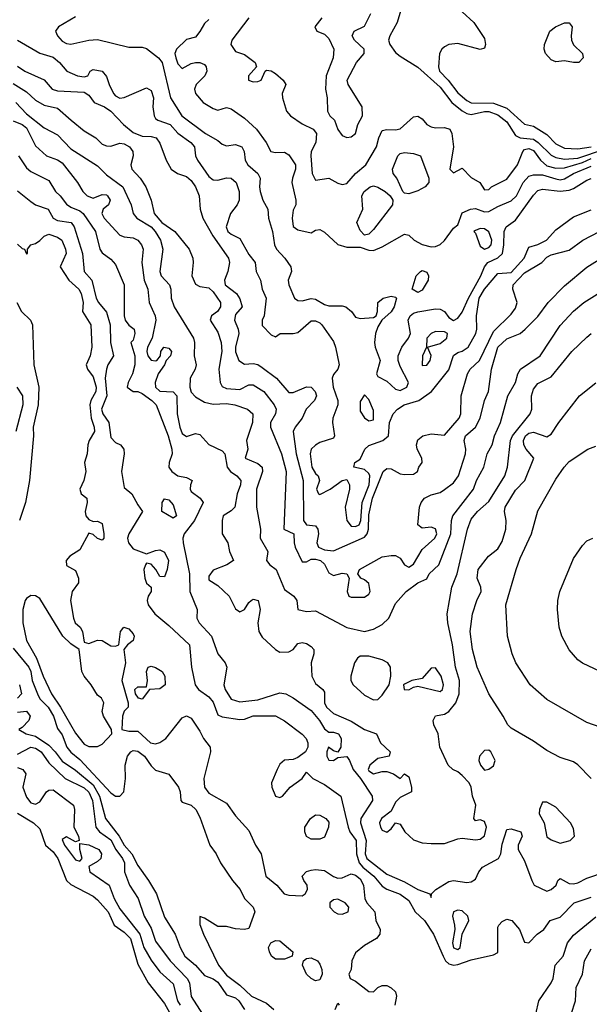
# Model space of a CAD drawing. Header units: metres. Extents: x -46681 to -43747, y -240911 to -237677.
# Tile 224 of 256: x -45407 to -45343, y -240818 to -240708. Entities that reach past the tile are written whole.
import ezdxf

# ---------------------------------------------------------------- set-up
doc = ezdxf.new("R2010")
doc.units = ezdxf.units.M
doc.layers.add('CONTOUR_INDEX', color=1, linetype='Continuous')
doc.layers.add('CONTOUR_INTER', color=3, linetype='Continuous')

msp = doc.modelspace()

# ---------------------------------------------------------------- linework, layer by layer
at = {"layer": 'CONTOUR_INDEX'}
for points, elevation in [([(-45385.6, -240707.68), (-45386.1, -240708.13), (-45386.6, -240709.06), (-45387.1, -240709.69), (-45388.1, -240709.93), (-45389.25, -240711.02), (-45389.41, -240711.52), (-45389.3, -240712.02), (-45389.1, -240712.69), (-45388.6, -240713.19), (-45387.6, -240712.63), (-45387.1, -240712.52), (-45386.6, -240712.53), (-45386.1, -240712.74), (-45385.91, -240713.02), (-45385.83, -240713.52), (-45386.05, -240714.02), (-45387.02, -240715.02), (-45387.22, -240715.52), (-45387.08, -240716.02), (-45386.23, -240717.02), (-45385.1, -240717.71), (-45384.6, -240717.89), (-45383.6, -240717.6), (-45383.1, -240717.75), (-45381.6, -240718.79), (-45380.25, -240720.02), (-45379.14, -240721.52), (-45378.62, -240722.52), (-45378.1, -240722.64), (-45377.1, -240722.62), (-45376.6, -240722.91), (-45375.85, -240724.02), (-45375.84, -240724.52), (-45376.2, -240725.52), (-45376.26, -240726.02), (-45375.83, -240728.02), (-45375.83, -240728.52), (-45376.1, -240729.13), (-45376.24, -240730.02), (-45376.1, -240730.96), (-45375.6, -240731.35), (-45374.1, -240731.69), (-45373.6, -240731.38), (-45373.1, -240731.31), (-45372.6, -240731.61), (-45371.1, -240732.99), (-45370.1, -240733.31), (-45368.6, -240733.28), (-45367.6, -240733.64), (-45367.1, -240733.66), (-45366.1, -240733.25), (-45363.6, -240731.84), (-45363.1, -240731.94), (-45362.51, -240732.52), (-45361.6, -240733), (-45360.6, -240733.25), (-45360.1, -240733.22), (-45359.6, -240733.01), (-45359.1, -240732.56), (-45358.1, -240731.17), (-45357.6, -240730.77), (-45357.1, -240729.43), (-45356.19, -240729.02), (-45355.6, -240728.95), (-45354.6, -240729.31), (-45354.1, -240729.29), (-45353.1, -240728.72), (-45351.6, -240728.09), (-45351.02, -240727.52), (-45350.25, -240726.02), (-45349.6, -240725.31), (-45349.1, -240725.16), (-45348.1, -240725.17), (-45346.6, -240725.63), (-45346.1, -240725.71), (-45345.6, -240725.6), (-45344.6, -240725.02), (-45342.6, -240724.18)], 85), ([(-45407.29, -240717.02), (-45406.1, -240718.32), (-45404.1, -240719.87), (-45402.6, -240720.66), (-45401.1, -240722.24), (-45398.1, -240724.16), (-45397.1, -240725.15), (-45395.28, -240726.52), (-45394.34, -240728.52), (-45394.1, -240729.52), (-45393.68, -240730.02), (-45392.1, -240731.02), (-45391.64, -240731.52), (-45391.05, -240732.52), (-45390.77, -240733.52), (-45391.1, -240736.02), (-45390.96, -240736.52), (-45390.02, -240737.52), (-45389.86, -240738.02), (-45389.84, -240739.02), (-45389.5, -240740.02), (-45387.34, -240743.52), (-45387.22, -240744.02), (-45387.23, -240745.52), (-45387.03, -240746.52), (-45387.15, -240747.02), (-45387.7, -240748.02), (-45387.73, -240749.02), (-45387.6, -240749.59), (-45387.1, -240750.14), (-45386.1, -240750.74), (-45385.1, -240750.95), (-45383.6, -240750.88), (-45382.67, -240751.02), (-45381.24, -240751.52), (-45380.64, -240752.02), (-45380.7, -240753.02), (-45381.36, -240755.02), (-45381.23, -240756.02), (-45381.53, -240757.02), (-45380.1, -240757.61), (-45379.59, -240758.02), (-45379.56, -240758.52), (-45380.24, -240760.52), (-45380.25, -240762.52), (-45379.79, -240765.02), (-45379.84, -240766.02), (-45378.98, -240767.52), (-45379.1, -240768.54), (-45378.74, -240769.02), (-45378.04, -240769.52), (-45377.1, -240771.78), (-45376.05, -240772.52), (-45375.72, -240773.02), (-45375.6, -240774.05), (-45374.6, -240774.27), (-45373.6, -240774.18), (-45370.1, -240776.07), (-45368.1, -240776.49), (-45367.1, -240776.24), (-45366.1, -240775.72), (-45365.37, -240775.02), (-45364.6, -240773.37), (-45363.41, -240772.02), (-45362.1, -240771.02), (-45361.1, -240770.58), (-45360.82, -240770.02), (-45359.74, -240769.02), (-45358.38, -240765.52), (-45358.33, -240764.02), (-45358.15, -240763.52), (-45355.83, -240760.52), (-45355.5, -240759.52), (-45354.69, -240758.02), (-45354.29, -240756.52), (-45353.75, -240755.52), (-45353.48, -240754.52), (-45352.82, -240753.02), (-45351.99, -240750.02), (-45351.11, -240748.52), (-45350.84, -240747.52), (-45350.54, -240747.02), (-45348.36, -240745.52), (-45346.1, -240742.12), (-45344.6, -240740.48), (-45343.42, -240739.52), (-45341.04, -240738.02)], 90), ([(-45364.35, -240723.02), (-45364.1, -240722.75), (-45363.6, -240722.66), (-45362.6, -240722.77), (-45361.8, -240723.02), (-45360.86, -240725.52), (-45360.86, -240726.02), (-45361.28, -240726.52), (-45362.1, -240726.97), (-45363.1, -240727.28), (-45363.6, -240727.21), (-45363.78, -240727.02), (-45364.45, -240725.52), (-45364.87, -240725.02), (-45364.93, -240724.52), (-45364.35, -240723.02)], 85), ([(-45367.46, -240726.52), (-45367.1, -240726.4), (-45366.6, -240726.55), (-45365.77, -240727.02), (-45365.2, -240727.52), (-45364.9, -240728.02), (-45364.95, -240728.52), (-45367.1, -240731.31), (-45367.6, -240731.83), (-45368.1, -240731.96), (-45368.6, -240731.41), (-45368.94, -240730.52), (-45368.3, -240729.02), (-45368.4, -240727.52), (-45368.15, -240727.02), (-45367.46, -240726.52)], 85), ([(-45355.6, -240731.42), (-45355.8, -240731.52), (-45355.6, -240731.72), (-45355.1, -240733.17), (-45354.6, -240733.53), (-45354.1, -240733.32), (-45353.87, -240733.02), (-45353.77, -240732.52), (-45354.1, -240731.57), (-45354.6, -240731.22), (-45355.1, -240731.18), (-45355.6, -240731.42)], 85), ([(-45407.2, -240739.52), (-45406.65, -240740.52), (-45405.66, -240741.52), (-45405.44, -240742.02), (-45405.29, -240746.52), (-45404.73, -240749.02), (-45404.79, -240751.02), (-45405.34, -240753.52), (-45405.33, -240754.52), (-45405.78, -240759.52), (-45406.22, -240762.02), (-45406.88, -240764.02)], 95), ([(-45407.6, -240778.39), (-45405.84, -240780.52), (-45405.61, -240781.02), (-45405.46, -240782.02), (-45404.88, -240783.52), (-45404.6, -240784.09), (-45403.67, -240785.02), (-45403.05, -240786.02), (-45402.6, -240787.4), (-45402.1, -240788.13), (-45401.55, -240789.52), (-45401.1, -240790.06), (-45400.1, -240790.89), (-45396.6, -240794.66), (-45396.1, -240795.01), (-45395.6, -240795.04), (-45395.14, -240794.52), (-45394.96, -240793.02), (-45394.99, -240791.52), (-45394.76, -240790.52), (-45394.35, -240790.02), (-45394.1, -240789.9), (-45393.6, -240789.95), (-45392.85, -240790.52), (-45392.1, -240791.63), (-45391.6, -240792.1), (-45390.1, -240792.55), (-45389.02, -240794.02), (-45388.82, -240794.52), (-45388.73, -240795.52), (-45388.6, -240795.71), (-45387.6, -240796.04), (-45387.06, -240796.52), (-45386.6, -240797.37), (-45385.47, -240800.52), (-45384.77, -240801.52), (-45384.3, -240802.52), (-45382.93, -240804.52), (-45382.08, -240805.52), (-45381.6, -240806.54), (-45380.63, -240807.52), (-45380.43, -240808.02), (-45381.1, -240809.91), (-45381.6, -240810.01), (-45382.6, -240809.95), (-45383.6, -240809.66), (-45384.6, -240809.66), (-45386.1, -240808.73), (-45386.6, -240808.55), (-45386.6, -240809.44), (-45386.21, -240810.52), (-45384.51, -240814.02), (-45383.6, -240815.15), (-45382.1, -240816.26), (-45380.81, -240817.52), (-45379.1, -240818.31), (-45378.3, -240819.02)], 95), ([(-45368.6, -240779.3), (-45368.89, -240779.52), (-45369.21, -240780.02), (-45369.62, -240781.52), (-45369.62, -240782.02), (-45369.38, -240782.52), (-45368.1, -240783.68), (-45367.1, -240784.18), (-45366.6, -240784.14), (-45366.1, -240783.67), (-45365.33, -240782.52), (-45365.12, -240781.52), (-45365.18, -240780.52), (-45365.48, -240780.02), (-45366.1, -240779.69), (-45367.6, -240779.29), (-45368.6, -240779.3)], 90), ([(-45360.6, -240780.64), (-45361.6, -240781.79), (-45362.77, -240782.02), (-45363.6, -240782.43), (-45363.7, -240782.52), (-45363.62, -240783.02), (-45363.1, -240783.06), (-45362.6, -240782.75), (-45362.1, -240782.67), (-45359.6, -240783.25), (-45359.32, -240783.02), (-45359.2, -240782.52), (-45359.48, -240781.52), (-45360.1, -240780.59), (-45360.6, -240780.64)], 90), ([(-45378.62, -240811.52), (-45378.1, -240811.26), (-45377.6, -240811.3), (-45376.16, -240812.52), (-45376.24, -240813.02), (-45377.1, -240813.35), (-45378.1, -240813.34), (-45378.54, -240813.02), (-45378.78, -240812.52), (-45378.9, -240812.02), (-45378.62, -240811.52)], 95), ([(-45344.85, -240819.52), (-45344.38, -240818.02), (-45344.31, -240816.52), (-45343.6, -240815.02), (-45343.36, -240813.52), (-45342.6, -240812.19)], 95), ([(-45374.94, -240813.52), (-45374.6, -240813.27), (-45374.1, -240813.19), (-45373.39, -240813.52), (-45373.1, -240813.91), (-45372.9, -240814.52), (-45372.87, -240815.02), (-45373.1, -240815.69), (-45373.6, -240815.79), (-45374.1, -240815.53), (-45374.6, -240815.03), (-45375.06, -240814.02), (-45374.94, -240813.52)], 95), ([(-45371.38, -240819.02), (-45371.1, -240818.31), (-45370.94, -240818.52)], 95)]:
    msp.add_lwpolyline(points, dxfattribs=dict(at, elevation=elevation))
at = {"layer": 'CONTOUR_INTER'}
for points, elevation in [([(-45363.81, -240706.02), (-45364.41, -240708.02), (-45365.24, -240709.52), (-45365.38, -240710.02), (-45365.24, -240710.52), (-45364.6, -240711.39), (-45364.1, -240711.82), (-45362.1, -240713.04), (-45359.6, -240715.32), (-45358.29, -240717.02), (-45357.1, -240717.96), (-45356.6, -240718.26), (-45356.1, -240718.36), (-45354.6, -240718.03), (-45354.1, -240718.04), (-45353.1, -240718.4), (-45352.1, -240719.21), (-45351.1, -240720.74), (-45350.6, -240721), (-45349.1, -240721.17), (-45348.56, -240721.52), (-45347.1, -240722.95), (-45346.6, -240723.21), (-45345.6, -240723.41), (-45344.1, -240723.27), (-45341.1, -240722.27)], 83), ([(-45372.9, -240707.52), (-45373.67, -240708.52), (-45373.45, -240709.02), (-45372.6, -240709.35), (-45372.1, -240709.82), (-45371.55, -240711.02), (-45371.62, -240712.02), (-45372.41, -240714.02), (-45372.49, -240715.52), (-45372.3, -240716.52), (-45372.27, -240718.02), (-45371.99, -240718.52), (-45371.46, -240719.02), (-45371.1, -240720.06), (-45370.6, -240720.73), (-45370.1, -240720.96), (-45369.6, -240720.88), (-45369.11, -240720.52), (-45368.86, -240719.52), (-45368.32, -240718.52), (-45368.36, -240717.52), (-45369.93, -240715.02), (-45370.06, -240714.52), (-45369.01, -240712.52), (-45368.15, -240711.52), (-45368.14, -240711.02), (-45369.21, -240710.02), (-45369.5, -240709.52), (-45369.27, -240709.02), (-45368.1, -240708.44), (-45367.39, -240707.02)], 83), ([(-45357.1, -240706.82), (-45355.8, -240708.02), (-45354.6, -240709.85), (-45354.48, -240710.52), (-45354.6, -240710.93), (-45355.1, -240711.08), (-45357.6, -240710.38), (-45358.6, -240710.51), (-45359.1, -240710.76), (-45359.41, -240711.02), (-45359.65, -240711.52), (-45359.76, -240713.02), (-45359.68, -240713.52), (-45358.68, -240714.52), (-45357.6, -240715.93), (-45356.6, -240716.81), (-45356.1, -240717.06), (-45353.6, -240717.12), (-45352.1, -240717.68), (-45350.1, -240719.48), (-45349.1, -240719.68), (-45347.6, -240720.61), (-45346.6, -240721.68), (-45345.6, -240722.15), (-45344.1, -240722.25), (-45342.6, -240722.02)], 82), ([(-45400.6, -240707.39), (-45402.52, -240708.52), (-45402.85, -240709.02), (-45402.62, -240709.52), (-45402.1, -240710.12), (-45401.6, -240710.39), (-45401.1, -240710.46), (-45399.1, -240710.03), (-45398.1, -240709.93), (-45394.6, -240710.8), (-45393.1, -240710.8), (-45392.6, -240710.97), (-45391.27, -240712.02), (-45390.86, -240712.52), (-45389.89, -240716.52), (-45388.63, -240718.52), (-45385.99, -240720.52), (-45384.6, -240721.29), (-45384.1, -240721.71), (-45383.6, -240721.9), (-45382.6, -240721.76), (-45381.87, -240722.02), (-45381.61, -240722.52), (-45381.51, -240723.52), (-45381.21, -240724.02), (-45380.1, -240725.02), (-45379.84, -240725.52), (-45379.91, -240726.52), (-45379.82, -240727.02), (-45379.52, -240728.02), (-45378.96, -240729.02), (-45378.89, -240730.02), (-45378.45, -240731.52), (-45378.21, -240733.02), (-45377.99, -240733.52), (-45377.04, -240734.52), (-45376.39, -240735.52), (-45376.29, -240736.02), (-45376.66, -240737.02), (-45376.61, -240737.52), (-45375.96, -240739.02), (-45375.6, -240739.29), (-45375.1, -240739.33), (-45374.1, -240739.07), (-45373.6, -240739.14), (-45372.6, -240739.75), (-45372.1, -240739.9), (-45370.6, -240739.89), (-45370.2, -240740.02), (-45369.57, -240740.52), (-45369.1, -240741.16), (-45368.6, -240741.33), (-45367.1, -240741.2), (-45366.79, -240741.02), (-45366.64, -240740.52), (-45366.6, -240739.5), (-45365.98, -240739.02), (-45365.1, -240738.8), (-45364.6, -240738.9), (-45364.49, -240739.02), (-45364.76, -240740.02), (-45365.1, -240740.56), (-45366.16, -240741.52), (-45366.6, -240742.26), (-45366.86, -240743.02), (-45366.96, -240744.02), (-45366.89, -240744.52), (-45366.32, -240746.02), (-45366.76, -240747.52), (-45366.6, -240747.83), (-45365.6, -240748.38), (-45364.6, -240749.26), (-45364.1, -240749.41), (-45363.32, -240749.02), (-45363.15, -240748.52), (-45364.1, -240746.7), (-45364.31, -240746.02), (-45364.31, -240745.52), (-45363.91, -240744.52), (-45363.13, -240743.52), (-45362.94, -240743.02), (-45363.17, -240741.52), (-45362.95, -240741.02), (-45362.6, -240740.73), (-45362.1, -240740.56), (-45360.1, -240740.21), (-45359.6, -240740.25), (-45359.1, -240740.51), (-45358.6, -240741.21), (-45358.1, -240741.55), (-45357.6, -240741.28), (-45357.1, -240740.61), (-45356.41, -240739.02), (-45355.01, -240736.52), (-45354.6, -240735.52), (-45354.22, -240735.02), (-45353.1, -240734.48), (-45352.59, -240734.02), (-45352.42, -240733.02), (-45352.38, -240731.52), (-45352.16, -240731.02), (-45351.1, -240730.26), (-45349.1, -240727.44), (-45348.6, -240726.94), (-45348.1, -240726.76), (-45346.1, -240727.01), (-45345.1, -240726.88), (-45344.6, -240726.71), (-45343.1, -240725.75), (-45342.6, -240725.57)], 86), ([(-45381.11, -240707.52), (-45383.01, -240710.02), (-45383.12, -240710.52), (-45382.6, -240711.28), (-45381.6, -240711.64), (-45380.39, -240712.52), (-45380.24, -240713.02), (-45381.13, -240714.02), (-45381.13, -240714.52), (-45380.6, -240714.69), (-45380.1, -240714.68), (-45379.73, -240714.52), (-45379.28, -240713.52), (-45379.1, -240713.38), (-45378.6, -240713.47), (-45378.1, -240713.75), (-45377.24, -240714.52), (-45376.95, -240715.02), (-45377.35, -240716.02), (-45377.33, -240716.52), (-45376.85, -240718.02), (-45376.43, -240718.52), (-45375.1, -240719.42), (-45373.86, -240720.02), (-45373.49, -240720.52), (-45373.56, -240721.52), (-45374.1, -240722.52), (-45374.12, -240723.02), (-45373.97, -240725.02), (-45373.6, -240725.77), (-45372.1, -240725.53), (-45371.1, -240726.11), (-45370.6, -240726.24), (-45370.1, -240726.14), (-45369.09, -240725.02), (-45367.94, -240724.02), (-45366.74, -240722.02), (-45366.47, -240721.02), (-45366.1, -240720.19), (-45365.6, -240720.07), (-45364.6, -240720.12), (-45364.1, -240719.99), (-45362.6, -240718.65), (-45362.1, -240718.55), (-45361.6, -240718.88), (-45361.09, -240719.52), (-45360.6, -240719.78), (-45360.1, -240719.89), (-45359.1, -240719.85), (-45358.51, -240720.02), (-45358.29, -240720.52), (-45358.1, -240722.02), (-45358.49, -240724.52), (-45358.1, -240724.92), (-45357.1, -240724.43), (-45356.1, -240725.45), (-45355.11, -240726.02), (-45354.6, -240726.85), (-45354.1, -240726.82), (-45353.8, -240726.52), (-45352.1, -240725.66), (-45350.88, -240724.02), (-45350.3, -240722.52), (-45350.1, -240722.33), (-45349.6, -240722.19), (-45349.1, -240722.41), (-45348.3, -240723.52), (-45347.6, -240724.14), (-45346.6, -240724.41), (-45345.6, -240724.37), (-45343.6, -240723.79), (-45342.6, -240723.31)], 84), ([(-45346.62, -240708.52), (-45345.6, -240708.08), (-45345.1, -240708.08), (-45344.75, -240708.52), (-45344.87, -240709.52), (-45344.81, -240710.02), (-45344.6, -240710.54), (-45343.57, -240711.52), (-45343.5, -240712.02), (-45344.01, -240712.52), (-45344.6, -240712.55), (-45345.6, -240712.36), (-45346.6, -240712.44), (-45347.1, -240712.23), (-45347.74, -240711.52), (-45347.91, -240711.02), (-45347.84, -240710.52), (-45347.26, -240709.02), (-45346.62, -240708.52)], 82), ([(-45407.12, -240710.02), (-45404.6, -240711.5), (-45403.1, -240711.93), (-45402.39, -240712.52), (-45401.57, -240713.52), (-45400.37, -240714.02), (-45399.6, -240714.15), (-45399.22, -240714.02), (-45398.95, -240713.52), (-45398.6, -240713.3), (-45397.6, -240713.5), (-45397.1, -240714.11), (-45396.82, -240715.02), (-45396.3, -240716.02), (-45396.1, -240716.27), (-45395.6, -240716.54), (-45395.1, -240716.48), (-45392.6, -240715.38), (-45392.1, -240715.67), (-45391.83, -240716.52), (-45391.9, -240717.52), (-45391.75, -240718.52), (-45391.6, -240718.81), (-45391.34, -240719.02), (-45389.95, -240719.52), (-45389.1, -240720.48), (-45387.62, -240721.52), (-45387.22, -240722.02), (-45387.08, -240723.02), (-45386.87, -240723.52), (-45385.6, -240725.35), (-45385.1, -240725.71), (-45384.6, -240725.75), (-45383.6, -240725.49), (-45383.1, -240725.54), (-45382.54, -240726.02), (-45382.2, -240727.02), (-45382.18, -240728.02), (-45382.4, -240728.52), (-45383.17, -240729.52), (-45383.66, -240731.02), (-45383.48, -240731.52), (-45383.1, -240731.85), (-45382.1, -240732.33), (-45381.1, -240734.13), (-45380.39, -240735.02), (-45380.28, -240736.02), (-45379.79, -240737.02), (-45379.59, -240738.02), (-45379.15, -240739.02), (-45379.38, -240741.02), (-45379.62, -240741.52), (-45379.6, -240742.11), (-45378.6, -240743.15), (-45378.1, -240743.36), (-45377.56, -240743.02), (-45376.1, -240743.02), (-45375.6, -240742.89), (-45374.1, -240741.56), (-45373.6, -240741.59), (-45373.1, -240741.8), (-45372.89, -240742.02), (-45371.6, -240743.9), (-45371.35, -240744.52), (-45370.94, -240746.52), (-45371.1, -240747.02), (-45371.6, -240747.63), (-45371.73, -240748.02), (-45371.61, -240749.02), (-45371.1, -240750.52), (-45371.11, -240751.02), (-45371.67, -240752.52), (-45371.7, -240753.02), (-45371.48, -240754.52), (-45371.6, -240754.77), (-45373.1, -240755.24), (-45373.6, -240755.54), (-45374.08, -240756.02), (-45374.22, -240756.52), (-45374, -240758.02), (-45373.6, -240758.74), (-45373.3, -240759.02), (-45373.17, -240759.52), (-45373.5, -240760.52), (-45373.28, -240761.02), (-45373.1, -240761.09), (-45371.94, -240760.52), (-45370.6, -240759.52), (-45370.1, -240759.41), (-45369.77, -240760.02), (-45369.77, -240760.52), (-45370.27, -240762.52), (-45370.1, -240764.02), (-45369.6, -240764.65), (-45369.1, -240764.72), (-45368.71, -240764.52), (-45368.52, -240764.02), (-45368.37, -240762.02), (-45367.57, -240760.02), (-45367.48, -240759.02), (-45367.6, -240758.74), (-45368.1, -240758.31), (-45369.31, -240758.02), (-45369.2, -240757.52), (-45368.6, -240757.15), (-45368.07, -240756.02), (-45367.6, -240755.6), (-45366.04, -240755.02), (-45365.38, -240754.52), (-45365.29, -240753.02), (-45364.88, -240752.02), (-45364.38, -240751.52), (-45363.62, -240751.02), (-45361.97, -240750.52), (-45360.56, -240749.52), (-45358.6, -240747.1), (-45358.1, -240745.47), (-45357.6, -240745.14), (-45357.1, -240745), (-45356.45, -240744.52), (-45355.59, -240743.02), (-45355.48, -240742.52), (-45355.52, -240741.02), (-45355.19, -240739.02), (-45354.6, -240738.02), (-45353.1, -240736.24), (-45351.6, -240736.13), (-45350.16, -240734.52), (-45349.6, -240733.29), (-45348.6, -240732.99), (-45347.64, -240732.52), (-45346.6, -240731.35), (-45344.6, -240729.87), (-45342.6, -240729.11)], 87), ([(-45407.1, -240712.93), (-45406.28, -240713.52), (-45404.1, -240714.47), (-45403.22, -240715.52), (-45402.6, -240715.7), (-45399.6, -240715.86), (-45399.1, -240716.19), (-45398.5, -240717.02), (-45397.34, -240717.52), (-45396.61, -240718.02), (-45395.18, -240719.52), (-45394.1, -240720.39), (-45393.1, -240720.8), (-45392.1, -240720.86), (-45391.51, -240721.02), (-45391.1, -240721.59), (-45390.41, -240723.52), (-45389.84, -240724.52), (-45389.13, -240725.02), (-45388.1, -240725.36), (-45387.6, -240725.79), (-45387.08, -240726.52), (-45386.69, -240727.52), (-45386.59, -240729.02), (-45386.28, -240730.02), (-45385.15, -240732.02), (-45383.39, -240734.52), (-45383.28, -240735.02), (-45383.47, -240736.02), (-45383.84, -240737.02), (-45383.75, -240737.52), (-45382.48, -240738.52), (-45382.1, -240739.09), (-45381.84, -240740.02), (-45382.6, -240740.86), (-45382.73, -240741.52), (-45382.29, -240742.52), (-45382.23, -240743.02), (-45382.61, -240744.52), (-45382.6, -240745.08), (-45382.22, -240746.02), (-45381.6, -240746.44), (-45380.6, -240746.39), (-45380.1, -240746.5), (-45379.6, -240746.81), (-45377.99, -240748.02), (-45376.6, -240749.63), (-45376.1, -240749.62), (-45374.6, -240749), (-45374.1, -240749.04), (-45373.63, -240749.52), (-45373.51, -240750.02), (-45373.71, -240750.52), (-45374.64, -240751.52), (-45375.09, -240752.52), (-45375.9, -240753.52), (-45376.1, -240754.02), (-45375.77, -240756.52), (-45375.01, -240759.52), (-45374.96, -240764.02), (-45374.6, -240764.53), (-45373.6, -240764.62), (-45373.34, -240765.02), (-45373.28, -240765.52), (-45373.45, -240766.52), (-45373.28, -240767.02), (-45372.6, -240767.33), (-45371.6, -240767.42), (-45368.1, -240765.9), (-45367.8, -240765.52), (-45367.65, -240765.02), (-45367.6, -240763.39), (-45367.2, -240761.52), (-45365.98, -240758.52), (-45365.6, -240758.17), (-45365.1, -240758.21), (-45364.1, -240758.78), (-45363.6, -240758.84), (-45362.6, -240758.8), (-45362.13, -240758.52), (-45362, -240758.02), (-45361.62, -240757.52), (-45361.65, -240757.02), (-45362.17, -240756.02), (-45362.26, -240755.52), (-45362.1, -240754.95), (-45361.55, -240754.52), (-45360.6, -240754.28), (-45359.1, -240754.45), (-45357.47, -240752.52), (-45357.26, -240752.02), (-45357.23, -240750.02), (-45356.53, -240747.52), (-45356.2, -240747.02), (-45355.18, -240746.02), (-45353.6, -240742.77), (-45351.6, -240740.84), (-45351.1, -240740.16), (-45350.94, -240739.52), (-45351.41, -240738.02), (-45351.37, -240737.52), (-45350.1, -240736.17), (-45348.15, -240735.02), (-45347.6, -240734.43), (-45347.1, -240734.16), (-45345.1, -240733.62), (-45343.54, -240732.52), (-45341.69, -240731.52)], 88), ([(-45407.6, -240714.91), (-45406.1, -240715.82), (-45405.1, -240716.76), (-45404.1, -240717.33), (-45402.6, -240717.65), (-45401.08, -240719.02), (-45399.6, -240720.2), (-45398.32, -240721.02), (-45397.6, -240721.71), (-45397.1, -240721.91), (-45396.6, -240721.93), (-45395.6, -240721.62), (-45395.1, -240721.68), (-45394.5, -240722.02), (-45394.16, -240722.52), (-45394.1, -240723.02), (-45394.36, -240724.02), (-45394.24, -240724.52), (-45393.33, -240725.52), (-45392.68, -240726.52), (-45392.07, -240728.02), (-45391.75, -240729.52), (-45390.89, -240730.52), (-45389.43, -240731.52), (-45387.81, -240733.52), (-45387.41, -240734.52), (-45387.35, -240735.02), (-45387.5, -240736.52), (-45387.1, -240737.44), (-45386.6, -240737.72), (-45385.6, -240737.88), (-45385.1, -240738.31), (-45384.27, -240739.52), (-45384.27, -240740.02), (-45384.61, -240740.52), (-45385.31, -240741.02), (-45385.46, -240741.52), (-45384.6, -240742.86), (-45384.22, -240744.02), (-45384.15, -240745.02), (-45384.47, -240747.02), (-45384.33, -240748.52), (-45384.1, -240748.97), (-45383.6, -240749.18), (-45382.1, -240749.31), (-45381.1, -240748.77), (-45380.6, -240748.79), (-45379.43, -240749.52), (-45378.27, -240751.02), (-45378.02, -240751.52), (-45378.11, -240752.02), (-45378.68, -240753.02), (-45378.68, -240753.52), (-45377.42, -240756.52), (-45376.92, -240758.52), (-45377.15, -240765.02), (-45376.06, -240765.52), (-45376.02, -240766.52), (-45375.88, -240767.02), (-45375.1, -240768.69), (-45374.6, -240768.67), (-45374.1, -240768.38), (-45373.6, -240768.37), (-45373.06, -240768.52), (-45372.6, -240768.92), (-45372.1, -240769.91), (-45371.6, -240770.21), (-45370.6, -240769.96), (-45370.1, -240770.02), (-45369.82, -240770.52), (-45370.06, -240772.02), (-45369.84, -240772.52), (-45369.6, -240772.66), (-45368.1, -240772.63), (-45367.6, -240772.31), (-45367.46, -240772.02), (-45367.6, -240771.12), (-45368.1, -240770.68), (-45368.52, -240770.52), (-45368.86, -240770.02), (-45368.64, -240769.52), (-45366.1, -240768.1), (-45365.1, -240767.95), (-45364.6, -240767.96), (-45364.1, -240768.27), (-45363.6, -240769.02), (-45363.1, -240769.28), (-45362.6, -240768.95), (-45361.6, -240767.27), (-45360.2, -240766.02), (-45359.97, -240765.52), (-45360.1, -240764.95), (-45360.6, -240764.79), (-45361.6, -240764.9), (-45362.11, -240764.52), (-45361.91, -240762.52), (-45361.74, -240762.02), (-45361.35, -240761.52), (-45360.6, -240761.13), (-45359.6, -240760.87), (-45359.1, -240760.56), (-45358.1, -240759.79), (-45357.53, -240759.02), (-45356.75, -240756.52), (-45356.7, -240756.02), (-45356.89, -240755.02), (-45356.75, -240754.52), (-45355.6, -240753.55), (-45355.1, -240752.54), (-45354.62, -240750.52), (-45354.14, -240749.52), (-45353.83, -240747.02), (-45353.1, -240744.52), (-45352.1, -240743.61), (-45350.6, -240743), (-45350.02, -240742.52), (-45348.6, -240741.09), (-45347.44, -240739.52), (-45345.6, -240737.63), (-45343.1, -240735.56), (-45341.1, -240734.3)], 89), ([(-45407.6, -240719.09), (-45406.6, -240719.49), (-45406.1, -240719.86), (-45405.1, -240721.9), (-45403.86, -240723.02), (-45402.6, -240723.47), (-45402.1, -240723.83), (-45400.36, -240726.02), (-45399.78, -240727.02), (-45399.29, -240727.52), (-45398.6, -240727.77), (-45397.6, -240727.39), (-45397.1, -240727.41), (-45396.98, -240727.52), (-45396.7, -240728.02), (-45396.88, -240728.52), (-45397.49, -240729.02), (-45397.63, -240729.52), (-45397.36, -240730.02), (-45395.6, -240731.94), (-45395.1, -240732.14), (-45394.1, -240732.24), (-45393.6, -240732.5), (-45393.18, -240733.02), (-45393, -240733.52), (-45393.14, -240735.02), (-45392.88, -240737.02), (-45392.45, -240738.02), (-45392.29, -240739.52), (-45391.63, -240741.02), (-45391.54, -240741.52), (-45391.98, -240743.52), (-45392.51, -240744.52), (-45392.57, -240745.02), (-45392.44, -240745.52), (-45392.1, -240746), (-45391.6, -240746.08), (-45391.43, -240746.02), (-45391.05, -240745.52), (-45390.98, -240745.02), (-45390.67, -240744.52), (-45390.1, -240744.66), (-45389.79, -240745.02), (-45389.9, -240745.52), (-45390.38, -240746.02), (-45390.58, -240746.52), (-45391.31, -240747.52), (-45391.63, -240748.52), (-45391.58, -240749.02), (-45391.1, -240749.47), (-45389.6, -240749.55), (-45389.18, -240750.02), (-45389.16, -240752.02), (-45388.87, -240753.52), (-45388.6, -240754.24), (-45388.1, -240754.59), (-45387.1, -240754.26), (-45386.6, -240754.34), (-45385.6, -240755.48), (-45384.1, -240756.21), (-45383.8, -240756.52), (-45383.54, -240758.02), (-45383.17, -240758.52), (-45382.46, -240759.02), (-45382.01, -240759.52), (-45382.03, -240760.02), (-45382.42, -240761.02), (-45382.68, -240762.52), (-45383.1, -240762.95), (-45383.98, -240763.52), (-45384.1, -240764.02), (-45384.11, -240765.52), (-45383.47, -240766.52), (-45383.27, -240767.52), (-45382.81, -240768.52), (-45383.59, -240769.02), (-45385.1, -240769.63), (-45385.6, -240770.29), (-45385.6, -240770.7), (-45384.6, -240771.33), (-45383.33, -240772.52), (-45382.6, -240773.96), (-45382.1, -240774.29), (-45381.6, -240774.02), (-45381.1, -240773.25), (-45380.82, -240773.02), (-45380.6, -240772.89), (-45380.05, -240773.02), (-45379.83, -240774.02), (-45380.1, -240775.52), (-45379.97, -240776.52), (-45379.6, -240777.16), (-45378.1, -240778.54), (-45377.6, -240778.83), (-45376.6, -240778.8), (-45376.12, -240778.52), (-45375.6, -240777.87), (-45375.1, -240777.73), (-45374.6, -240777.85), (-45374.1, -240778.2), (-45373.81, -240778.52), (-45373.79, -240779.02), (-45374.09, -240780.02), (-45374, -240781.52), (-45373.6, -240782.35), (-45372.78, -240783.02), (-45372.6, -240783.34), (-45372.58, -240784.52), (-45372.37, -240785.02), (-45371.6, -240785.73), (-45369.6, -240786.58), (-45368.1, -240787.52), (-45366.73, -240788.02), (-45366.29, -240789.02), (-45365.2, -240790.02), (-45365.31, -240790.52), (-45366.6, -240790.79), (-45367.48, -240791.52), (-45367.69, -240792.02), (-45367.6, -240792.17), (-45367.1, -240792.5), (-45366.1, -240792.25), (-45365.6, -240792.26), (-45364.85, -240792.52), (-45364.1, -240793.03), (-45363.6, -240792.5), (-45363.1, -240792.83), (-45362.81, -240794.02), (-45362.81, -240794.52), (-45364.1, -240795.16), (-45364.6, -240795.71), (-45365.1, -240796.72), (-45366.2, -240797.52), (-45366.41, -240798.02), (-45366.31, -240798.52), (-45366.1, -240798.84), (-45365.6, -240799.08), (-45365.1, -240798.7), (-45364.6, -240798.03), (-45364.1, -240798.17), (-45363.55, -240799.02), (-45362.6, -240799.95), (-45361.6, -240800.27), (-45360.6, -240800.36), (-45359.1, -240800.33), (-45357.6, -240799.81), (-45357.1, -240799.76), (-45355.6, -240799.93), (-45355.1, -240799.86), (-45354.6, -240799.5), (-45354.39, -240798.52), (-45354.6, -240797.86), (-45355.1, -240797.68), (-45355.6, -240797.79), (-45355.81, -240797.52), (-45355.59, -240796.02), (-45355.95, -240795.02), (-45356.1, -240794.01), (-45356.33, -240793.52), (-45357.1, -240792.71), (-45357.6, -240792.28), (-45358.16, -240792.02), (-45358.68, -240791.52), (-45359.61, -240789.52), (-45359.83, -240788.02), (-45360.3, -240787.02), (-45360.38, -240786.52), (-45360.1, -240785.99), (-45359.1, -240785.81), (-45358.6, -240785.52), (-45357.83, -240784.52), (-45357.47, -240783.52), (-45357.41, -240782.02), (-45357.86, -240780.52), (-45358.19, -240778.02), (-45358.74, -240775.52), (-45358.79, -240774.52), (-45358.27, -240771.52), (-45357.69, -240770.02), (-45356.53, -240765.02), (-45356.1, -240763.89), (-45355.38, -240763.02), (-45354.1, -240761.88), (-45352.3, -240759.02), (-45352.01, -240758.02), (-45351.67, -240755.02), (-45351.45, -240754.52), (-45349.48, -240752.02), (-45349.28, -240751.52), (-45349.3, -240750.02), (-45349.1, -240749.26), (-45348.6, -240748.64), (-45347.1, -240747.87), (-45344.77, -240745.02), (-45343.1, -240743.41), (-45342.6, -240743.02)], 91), ([(-45407.01, -240723.02), (-45406.1, -240724.37), (-45405.6, -240724.77), (-45403.6, -240725.79), (-45402.85, -240727.02), (-45402.3, -240727.52), (-45401.6, -240728.45), (-45401.1, -240728.8), (-45400.1, -240729.21), (-45399.74, -240729.52), (-45398.33, -240731.52), (-45397.84, -240733.52), (-45397.6, -240733.92), (-45396.6, -240734.66), (-45396.1, -240735.25), (-45395.1, -240737.52), (-45395.13, -240741.02), (-45395, -240741.52), (-45394.6, -240742.08), (-45393.99, -240742.52), (-45393.93, -240743.02), (-45394.1, -240743.77), (-45394.35, -240744.02), (-45393.93, -240745.52), (-45393.93, -240746.52), (-45394.18, -240747.52), (-45394.67, -240748.52), (-45394.78, -240749.02), (-45394.1, -240749.51), (-45393.6, -240749.53), (-45393.1, -240749.75), (-45391.99, -240750.52), (-45391.51, -240751.02), (-45390.16, -240754.52), (-45389.77, -240756.02), (-45389.73, -240756.52), (-45390.07, -240757.52), (-45390.08, -240758.02), (-45389.76, -240758.52), (-45389.1, -240759.01), (-45388.1, -240759.21), (-45387.48, -240759.52), (-45387.65, -240760.02), (-45387.69, -240760.52), (-45387.6, -240760.75), (-45386.57, -240761.52), (-45386.24, -240762.02), (-45387.22, -240764.02), (-45388.39, -240765.52), (-45388.52, -240766.02), (-45388.48, -240766.52), (-45387.76, -240770.02), (-45387.74, -240772.02), (-45386.91, -240774.02), (-45386.93, -240775.02), (-45386.68, -240775.52), (-45385.31, -240777.02), (-45384.59, -240779.02), (-45383.75, -240780.02), (-45383.59, -240780.52), (-45383.9, -240782.52), (-45383.75, -240783.02), (-45383.1, -240784.1), (-45382.1, -240784.43), (-45380.1, -240784.18), (-45377.6, -240783.42), (-45376.95, -240783.52), (-45376.1, -240783.96), (-45374.1, -240785.39), (-45373.15, -240786.52), (-45372.6, -240787.44), (-45372.1, -240787.81), (-45371.6, -240787.82), (-45371.01, -240788.02), (-45370.71, -240788.52), (-45370.74, -240789.52), (-45371.1, -240790.06), (-45371.6, -240789.94), (-45372.16, -240789.52), (-45372.34, -240790.02), (-45372.33, -240790.52), (-45372.1, -240790.98), (-45371.6, -240791.01), (-45371.1, -240790.69), (-45370.1, -240790.57), (-45369.78, -240791.02), (-45369.37, -240792.02), (-45368.55, -240793.02), (-45367.23, -240795.02), (-45367.19, -240795.52), (-45368.52, -240797.52), (-45368.56, -240798.02), (-45367.91, -240800.02), (-45368.01, -240801.52), (-45367.82, -240802.02), (-45365.6, -240803.78), (-45363.6, -240804.67), (-45362.1, -240805.53), (-45360.75, -240806.02), (-45360.6, -240806.4), (-45360.56, -240806.02), (-45360.08, -240805.52), (-45358.6, -240804.63), (-45358.1, -240804.52), (-45356.6, -240804.73), (-45356.1, -240804.65), (-45355.6, -240804.37), (-45355.24, -240803.52), (-45354.83, -240803.02), (-45353.04, -240802.02), (-45352.78, -240801.52), (-45352.6, -240800.43), (-45352.1, -240798.76), (-45351.6, -240798.69), (-45350.52, -240799.02), (-45350.36, -240799.52), (-45350.8, -240800.52), (-45350.82, -240801.02), (-45350.1, -240802.31), (-45349.29, -240804.52), (-45349.01, -240805.02), (-45347.6, -240805.71), (-45347.1, -240805.51), (-45346.55, -240805.02), (-45346.36, -240804.52), (-45346.1, -240804.27), (-45345.1, -240804.84), (-45344.6, -240804.89), (-45344.1, -240804.78), (-45343.1, -240804.24), (-45340.98, -240803.52)], 92), ([(-45407.1, -240726.95), (-45405.6, -240728.16), (-45405.1, -240728.53), (-45403.65, -240729.02), (-45403.1, -240730.02), (-45402.6, -240730.3), (-45401.07, -240730.52), (-45400.74, -240731.02), (-45399.82, -240734.02), (-45399.62, -240736.02), (-45398.76, -240737.02), (-45398.27, -240739.02), (-45398.02, -240739.52), (-45397.1, -240740.6), (-45396.69, -240742.02), (-45396.67, -240744.02), (-45396.31, -240745.52), (-45396.97, -240746.52), (-45397.1, -240747.03), (-45397.25, -240748.02), (-45397.05, -240750.02), (-45397.68, -240751.52), (-45397.53, -240752.02), (-45396.83, -240753.02), (-45396.6, -240754.71), (-45396.1, -240755.24), (-45395.52, -240755.52), (-45395.17, -240756.02), (-45395.12, -240756.52), (-45395.42, -240758.52), (-45395.1, -240760.31), (-45394.24, -240761.02), (-45393.6, -240762.28), (-45393.06, -240763.02), (-45394.6, -240765.52), (-45394.75, -240766.02), (-45394.63, -240766.52), (-45394.1, -240767.22), (-45392.6, -240767.78), (-45391.6, -240767.4), (-45391.1, -240767.34), (-45390.6, -240767.6), (-45390.15, -240768.52), (-45390.27, -240769.52), (-45390.6, -240770.37), (-45391.1, -240770.32), (-45391.54, -240769.52), (-45392.1, -240768.92), (-45392.6, -240768.83), (-45392.72, -240769.02), (-45392.89, -240769.52), (-45392.78, -240770.52), (-45392.6, -240771.06), (-45392.1, -240771.52), (-45392.09, -240772.02), (-45392.41, -240772.52), (-45392.54, -240773.02), (-45392.41, -240773.52), (-45391.66, -240774.52), (-45390.1, -240775.83), (-45387.79, -240778.02), (-45387.56, -240780.52), (-45387.14, -240782.52), (-45386.76, -240783.02), (-45385.6, -240783.87), (-45385.1, -240784.45), (-45384.6, -240785.88), (-45384.1, -240786.11), (-45382.1, -240786.39), (-45381.6, -240786.35), (-45380.6, -240785.98), (-45378.1, -240785.98), (-45377.1, -240786.54), (-45375.1, -240788.04), (-45374.67, -240788.52), (-45374.46, -240789.02), (-45374.45, -240789.52), (-45374.74, -240790.02), (-45375.6, -240790.69), (-45376.1, -240790.89), (-45377.1, -240790.98), (-45377.6, -240791.42), (-45377.93, -240792.02), (-45378.56, -240793.52), (-45378.51, -240794.02), (-45378.12, -240795.02), (-45377.6, -240795.18), (-45377.32, -240795.02), (-45376.44, -240794.02), (-45375.1, -240793.02), (-45374.6, -240792.33), (-45373.9, -240793.02), (-45372.6, -240793.71), (-45370.76, -240795.02), (-45369.93, -240798.52), (-45369.74, -240799.02), (-45369.04, -240800.02), (-45369, -240801.52), (-45368.69, -240802.52), (-45368.29, -240803.02), (-45367.03, -240804.02), (-45366.1, -240805.14), (-45365.6, -240805.47), (-45364.1, -240806.04), (-45363.1, -240806.77), (-45362.41, -240808.02), (-45361.34, -240809.02), (-45360.33, -240810.52), (-45359.26, -240813.02), (-45359, -240813.52), (-45358.6, -240813.89), (-45358.1, -240814.03), (-45357.6, -240813.96), (-45356.1, -240813.42), (-45353.6, -240812.86), (-45353.1, -240812.59), (-45353.1, -240809.77), (-45353.01, -240809.52), (-45352.6, -240809.11), (-45352.1, -240808.87), (-45351.52, -240809.02), (-45350.65, -240810.02), (-45350.1, -240811.45), (-45349.6, -240811.53), (-45348.69, -240810.52), (-45347.92, -240810.02), (-45347.21, -240809.02), (-45346.1, -240808.64), (-45344.51, -240807.02), (-45342.6, -240806.38)], 93), ([(-45407.1, -240732.95), (-45406.6, -240733.43), (-45406.33, -240733.52), (-45406.1, -240734.06), (-45406, -240734.02), (-45405.97, -240733.52), (-45405.6, -240733.02), (-45405.1, -240732.87), (-45404.6, -240732.56), (-45404.1, -240732.04), (-45403.6, -240731.83), (-45402.6, -240732.17), (-45402.11, -240732.52), (-45401.71, -240733.52), (-45401.64, -240734.02), (-45402.33, -240735.52), (-45401.35, -240737.02), (-45400.23, -240738.02), (-45399.94, -240738.52), (-45399.73, -240739.52), (-45399.81, -240740.52), (-45398.88, -240742.02), (-45398.74, -240744.52), (-45398.94, -240745.52), (-45399.38, -240746.52), (-45399.23, -240747.02), (-45398.6, -240747.87), (-45398.26, -240749.02), (-45398.31, -240749.52), (-45398.87, -240750.52), (-45398.98, -240751.02), (-45398.83, -240752.52), (-45398.49, -240753.52), (-45398.45, -240754.02), (-45399.06, -240755.02), (-45399.21, -240755.52), (-45399.26, -240756.52), (-45399.56, -240757.52), (-45399.41, -240758.52), (-45399.66, -240759.52), (-45400.12, -240760.52), (-45399.95, -240761.02), (-45399.31, -240761.52), (-45399.29, -240762.02), (-45399.51, -240763.02), (-45399.41, -240763.52), (-45399.1, -240763.93), (-45398.6, -240764.14), (-45398.1, -240764.1), (-45397.6, -240764.35), (-45397.41, -240765.52), (-45397.42, -240766.02), (-45397.6, -240766.25), (-45398.1, -240766.05), (-45398.6, -240765.59), (-45399.1, -240765.47), (-45400.1, -240767.34), (-45401.24, -240768.02), (-45401.64, -240768.52), (-45401.6, -240769.08), (-45400.6, -240769.66), (-45400.27, -240770.52), (-45400.26, -240771.02), (-45400.97, -240772.02), (-45401.15, -240773.02), (-45400.83, -240775.02), (-45400.61, -240775.52), (-45400.08, -240776.02), (-45399.81, -240776.52), (-45399.6, -240777.72), (-45399.1, -240777.86), (-45398.1, -240777.5), (-45397.6, -240777.53), (-45396.6, -240778.12), (-45396.1, -240778.17), (-45395.71, -240778.02), (-45395.52, -240776.52), (-45395.14, -240776.02), (-45394.6, -240776.2), (-45394.1, -240776.76), (-45394, -240777.02), (-45394.1, -240777.53), (-45394.73, -240778.02), (-45395.14, -240778.52), (-45394.97, -240780.02), (-45395.39, -240782.02), (-45394.65, -240784.52), (-45394.66, -240785.02), (-45395.1, -240785.45), (-45395.32, -240786.02), (-45395.38, -240787.52), (-45394.6, -240787.73), (-45393.6, -240787.71), (-45392.17, -240789.02), (-45391.6, -240789.15), (-45391.1, -240788.99), (-45390.44, -240788.52), (-45388.6, -240786.2), (-45388.1, -240786), (-45387.6, -240786.26), (-45386.6, -240787.72), (-45386.21, -240788.52), (-45385.43, -240789.52), (-45385.42, -240790.02), (-45386.16, -240793.02), (-45386.1, -240794.02), (-45385.6, -240794.7), (-45383.6, -240795.82), (-45382.6, -240797.24), (-45381.1, -240798.87), (-45380.36, -240800.52), (-45379.7, -240801.52), (-45379.18, -240804.02), (-45377.94, -240805.02), (-45377.12, -240806.02), (-45376.6, -240806.17), (-45375.1, -240806.23), (-45374.75, -240806.02), (-45374.51, -240805.52), (-45374.53, -240805.02), (-45374.92, -240804.52), (-45375.09, -240804.02), (-45374.6, -240803.49), (-45374.1, -240803.36), (-45373.6, -240803.28), (-45372.6, -240803.37), (-45371.6, -240804.07), (-45371.1, -240804.26), (-45370.6, -240804.21), (-45369.6, -240803.76), (-45369.1, -240803.91), (-45368.6, -240804.32), (-45368.21, -240805.02), (-45368.04, -240806.52), (-45367.82, -240807.02), (-45366.94, -240808.02), (-45366.83, -240809.02), (-45366.35, -240810.02), (-45366.38, -240810.52), (-45366.76, -240811.02), (-45368.1, -240811.81), (-45369.1, -240812.64), (-45369.52, -240813.52), (-45369.6, -240814.52), (-45369.84, -240815.02), (-45369.7, -240815.52), (-45369.1, -240815.82), (-45367.6, -240816.97), (-45367.1, -240817.04), (-45366.6, -240816.52), (-45366.1, -240816.31), (-45365.6, -240816.3), (-45365.1, -240816.58), (-45364.61, -240817.02), (-45364.49, -240817.52), (-45364.68, -240818.52)], 94), ([(-45361.81, -240736.02), (-45361.6, -240735.91), (-45361.1, -240736.1), (-45360.89, -240736.52), (-45360.94, -240737.02), (-45361.6, -240738.14), (-45362.1, -240738.39), (-45362.73, -240738.02), (-45362.3, -240736.52), (-45361.81, -240736.02)], 86), ([(-45360.6, -240743), (-45361.1, -240743.52), (-45361.14, -240744.52), (-45361.58, -240745.52), (-45361.6, -240746.61), (-45361.1, -240746.57), (-45360.72, -240746.02), (-45360.6, -240745.49), (-45361.02, -240744.52), (-45359.6, -240744.14), (-45358.85, -240743.52), (-45358.78, -240743.02), (-45359.1, -240742.81), (-45360.1, -240742.78), (-45360.6, -240743)], 86), ([(-45407.2, -240749.02), (-45406.56, -240750.02), (-45406.53, -240751.02), (-45407.3, -240754.02)], 96), ([(-45342.6, -240793.03), (-45344.1, -240791.5), (-45344.6, -240791.16), (-45346.1, -240790.66), (-45347.6, -240789.88), (-45349.1, -240788.82), (-45351.6, -240787.37), (-45351.98, -240787.02), (-45352.49, -240786.02), (-45354.12, -240783.52), (-45355.41, -240780.52), (-45355.97, -240778.52), (-45356.2, -240776.52), (-45355.95, -240774.52), (-45355.45, -240773.02), (-45354.96, -240772.02), (-45355, -240771.52), (-45355.44, -240770.52), (-45355.31, -240769.52), (-45354.14, -240768.02), (-45353.1, -240767.21), (-45352.6, -240766.37), (-45352.21, -240765.02), (-45352.18, -240764.02), (-45352.34, -240763.02), (-45352.27, -240762.52), (-45351.1, -240760.6), (-45350.06, -240759.52), (-45349.07, -240757.02), (-45349.91, -240756.02), (-45350.17, -240755.52), (-45350.21, -240755.02), (-45350, -240754.52), (-45349.6, -240754.21), (-45349.1, -240754.11), (-45347.6, -240754.63), (-45347.1, -240754.32), (-45346.25, -240753.02), (-45343.94, -240750.02), (-45342.1, -240748.53)], 92), ([(-45368.1, -240749.88), (-45368.6, -240750.66), (-45368.6, -240751.72), (-45368.1, -240752.47), (-45367.6, -240752.83), (-45367.1, -240752.7), (-45367.1, -240751.66), (-45367.6, -240750.43), (-45368.1, -240749.88)], 86), ([(-45341.6, -240787.28), (-45343.1, -240786.74), (-45347.6, -240784.14), (-45349.47, -240782.52), (-45351.07, -240780.02), (-45351.5, -240779.02), (-45352, -240777.02), (-45352.2, -240773.52), (-45351.04, -240769.52), (-45350.6, -240768.26), (-45349.33, -240765.52), (-45348.6, -240762.94), (-45346.6, -240759.39), (-45345.66, -240758.02), (-45345.1, -240757.4), (-45342.97, -240756.02), (-45342.1, -240755.66)], 93), ([(-45390.84, -240762.02), (-45390.6, -240761.58), (-45390.1, -240761.7), (-45389.6, -240762.26), (-45389.22, -240763.52), (-45389.6, -240763.77), (-45390.9, -240763.02), (-45390.84, -240762.02)], 93), ([(-45341.6, -240781), (-45343.6, -240780.07), (-45344.1, -240779.68), (-45345.1, -240778.58), (-45345.89, -240777.02), (-45346.21, -240776.02), (-45346.39, -240774.02), (-45346.34, -240773.02), (-45346.14, -240772.02), (-45344.6, -240768.3), (-45343.6, -240766.82), (-45343.1, -240766.33), (-45342.42, -240766.02)], 94), ([(-45405.6, -240772.47), (-45406.1, -240772.79), (-45406.25, -240773.02), (-45406.5, -240774.02), (-45406.52, -240775.52), (-45406.1, -240777.52), (-45404.98, -240779.52), (-45404.23, -240781.52), (-45403.29, -240783.52), (-45402.28, -240785.02), (-45400.6, -240787.95), (-45399.6, -240789.18), (-45399.1, -240789.45), (-45398.1, -240789.44), (-45397.6, -240789.19), (-45396.52, -240788.02), (-45396.54, -240787.52), (-45397.45, -240786.02), (-45397.59, -240785.52), (-45397.41, -240784.52), (-45397.66, -240784.02), (-45398.1, -240783.68), (-45398.81, -240782.52), (-45399.63, -240781.52), (-45399.88, -240781.02), (-45400.17, -240778.52), (-45401.1, -240777.91), (-45402.02, -240777.02), (-45404.6, -240772.8), (-45405.1, -240772.51), (-45405.6, -240772.47)], 94), ([(-45392.41, -240780.52), (-45392.1, -240780.42), (-45391.6, -240780.54), (-45390.84, -240781.02), (-45390.56, -240781.52), (-45390.5, -240782.52), (-45391.1, -240782.96), (-45392.26, -240783.02), (-45393.1, -240784.11), (-45393.51, -240784.02), (-45393.86, -240783.52), (-45393.92, -240783.02), (-45393.6, -240782.72), (-45392.6, -240782.73), (-45392.5, -240782.02), (-45392.59, -240781.02), (-45392.41, -240780.52)], 94), ([(-45406.89, -240782.52), (-45406.67, -240783.52), (-45407.1, -240784.02)], 96), ([(-45407.1, -240785.59), (-45406.1, -240785.48), (-45405.68, -240786.02), (-45405.85, -240786.52), (-45406.6, -240787.31), (-45406.97, -240787.52), (-45406.14, -240788.02), (-45405.1, -240788.26), (-45403.6, -240789.27), (-45402.87, -240790.02), (-45402.1, -240791.09), (-45400.6, -240792.11), (-45398.6, -240793.76), (-45397.91, -240795.02), (-45397.21, -240797.52), (-45395.68, -240799.52), (-45395.1, -240800.55), (-45394.26, -240801.52), (-45393.6, -240802.81), (-45392.38, -240804.52), (-45391.5, -240806.02), (-45390.6, -240808.63), (-45389.38, -240810.52), (-45388.84, -240812.02), (-45388.31, -240813.02), (-45387.1, -240814.04), (-45386.1, -240815.17), (-45385.1, -240815.56), (-45384.6, -240815.95), (-45383.6, -240817.37), (-45382.6, -240817.7), (-45382.24, -240818.02), (-45381.6, -240819.01)], 96), ([(-45407.1, -240790.3), (-45405.6, -240789.52), (-45405.1, -240789.61), (-45404.44, -240790.02), (-45403.6, -240791.29), (-45401.74, -240793.02), (-45399.6, -240794.1), (-45399.1, -240794.56), (-45398.69, -240795.52), (-45398.29, -240798.52), (-45397.88, -240799.02), (-45396.6, -240799.95), (-45396.05, -240801.02), (-45395.29, -240802.02), (-45395.08, -240802.52), (-45395.08, -240803.52), (-45394.52, -240805.02), (-45393.56, -240806.52), (-45392.87, -240808.52), (-45392.1, -240809.87), (-45391.6, -240811.31), (-45389.93, -240813.52), (-45388.04, -240815.52), (-45387.76, -240816.02), (-45387.6, -240817.56), (-45386.3, -240819.52)], 97), ([(-45354.6, -240789.9), (-45355.17, -240790.52), (-45355.25, -240791.02), (-45355.05, -240791.52), (-45354.6, -240792.11), (-45354.1, -240791.98), (-45353.6, -240791.6), (-45353.41, -240791.02), (-45353.88, -240790.02), (-45354.1, -240789.84), (-45354.6, -240789.9)], 91), ([(-45407.1, -240791.79), (-45406.5, -240792.02), (-45406.19, -240792.52), (-45406.52, -240794.02), (-45406.1, -240795.14), (-45405.6, -240795.79), (-45405.1, -240795.93), (-45404.6, -240795.66), (-45403.84, -240794.52), (-45403.6, -240794.34), (-45403.1, -240794.3), (-45400.83, -240796.02), (-45400.7, -240796.52), (-45400.77, -240798.52), (-45400.27, -240799.52), (-45400.16, -240800.02), (-45400.6, -240800.15), (-45401.6, -240799.59), (-45402.1, -240799.9), (-45401.83, -240800.52), (-45400.6, -240802.18), (-45400.1, -240802.34), (-45399.83, -240802.02), (-45400.09, -240801.02), (-45400.1, -240800.33), (-45399.1, -240800.5), (-45397.98, -240801.02), (-45397.67, -240801.52), (-45397.75, -240802.02), (-45398.1, -240802.37), (-45399.1, -240802.93), (-45398.97, -240803.52), (-45396.82, -240805.02), (-45396.25, -240806.52), (-45395.6, -240807.7), (-45393.35, -240810.52), (-45392.9, -240812.02), (-45392.1, -240813.48), (-45391.1, -240814.79), (-45389.6, -240816.14), (-45389.11, -240818.02), (-45388.82, -240818.52)], 98), ([(-45348.1, -240795.71), (-45348.43, -240796.52), (-45348.44, -240797.02), (-45347.9, -240798.02), (-45347.6, -240799.58), (-45347.1, -240799.94), (-45346.1, -240800.29), (-45344.96, -240800.02), (-45344.47, -240799.52), (-45344.6, -240798.64), (-45344.93, -240798.02), (-45346.6, -240796.25), (-45347.6, -240795.69), (-45348.1, -240795.71)], 91), ([(-45407.1, -240796.94), (-45405.31, -240798.02), (-45404.6, -240798.71), (-45403.98, -240800.52), (-45403.1, -240801.27), (-45402.57, -240802.02), (-45401.62, -240804.52), (-45401.1, -240804.97), (-45398.6, -240806.28), (-45398.1, -240806.66), (-45396.91, -240808.02), (-45396.24, -240809.52), (-45395.1, -240810.3), (-45394.42, -240811.02), (-45393.6, -240813.91), (-45392.42, -240816.02), (-45390.6, -240818.34), (-45389.63, -240820.02)], 99), ([(-45374.15, -240797.52), (-45373.6, -240797.13), (-45373.1, -240797.16), (-45372.45, -240797.52), (-45372.1, -240797.95), (-45372.13, -240798.52), (-45372.6, -240799.65), (-45373.1, -240799.85), (-45373.6, -240799.87), (-45374.1, -240799.84), (-45374.6, -240799.56), (-45374.82, -240799.02), (-45374.79, -240798.52), (-45374.15, -240797.52)], 94), ([(-45371.6, -240806.69), (-45371.98, -240807.02), (-45371.98, -240807.52), (-45371.5, -240808.02), (-45371.1, -240808.25), (-45370.6, -240808.28), (-45369.92, -240808.02), (-45369.86, -240807.52), (-45370.26, -240807.02), (-45371.1, -240806.59), (-45371.6, -240806.69)], 94), ([(-45358.1, -240808.02), (-45358.21, -240808.52), (-45357.96, -240809.52), (-45357.95, -240810.02), (-45358.22, -240811.52), (-45358.1, -240812.08), (-45357.6, -240812.26), (-45357.34, -240812.02), (-45357.12, -240810.52), (-45356.37, -240809.02), (-45356.48, -240808.52), (-45357.1, -240807.93), (-45357.6, -240807.84), (-45358.1, -240808.02)], 92), ([(-45348.85, -240819.52), (-45348.49, -240818.02), (-45347.1, -240816.02), (-45346.89, -240815.52), (-45346.67, -240814.02), (-45345.74, -240813.02), (-45345.28, -240811.52), (-45344.6, -240810.66), (-45342.1, -240808.59)], 94)]:
    msp.add_lwpolyline(points, dxfattribs=dict(at, elevation=elevation))

doc.saveas('drawing.dxf')
